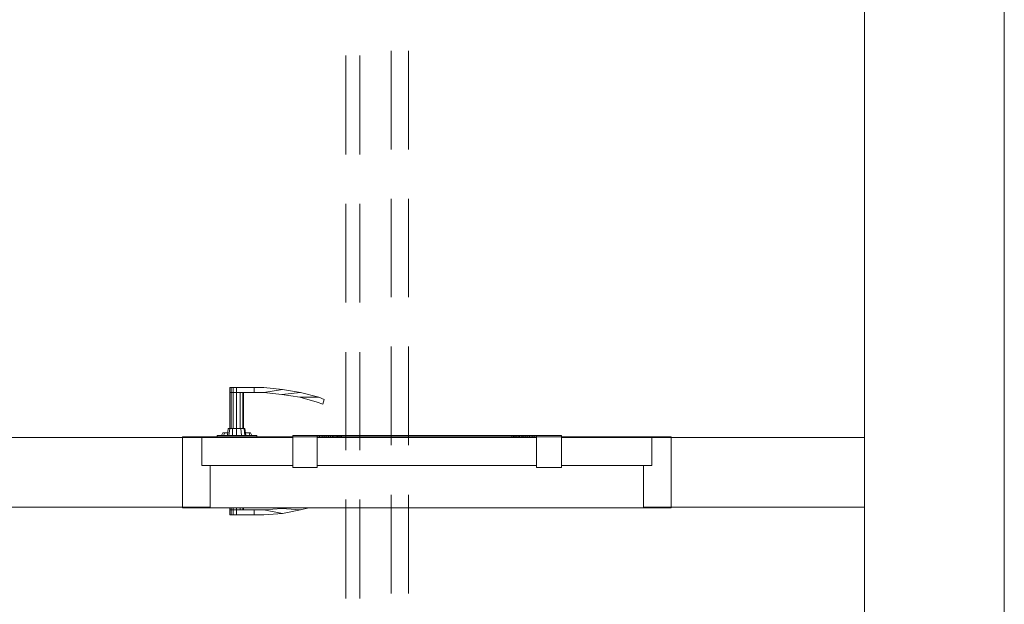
# Model space of a CAD drawing. Header units: millimetres. Extents: x 352 to 350573, y -22 to 37733.
# Tile 47 of 214: x 26233 to 29049, y 17573 to 19244. Entities that reach past the tile are written whole.
import ezdxf

# ---------------------------------------------------------------- set-up
doc = ezdxf.new("R2010")
doc.units = ezdxf.units.MM
for name, color, linetype, true_color in [('PDF$_83$-$Floor$Plan$-$В_Этаж$00_Сводный$A-DETL-MBND', 7, 'Continuous', 0xdd3700), ('PDF$_83$-$Floor$Plan$-$В_Этаж$00_Сводный-83$new-ifc-RVT-1-В_Этаж$00_Сводный$A-DOOR', 7, 'Continuous', 0xdcdcdc), ('PDF$_83$-$Floor$Plan$-$В_Этаж$00_Сводный-83$new-ifc-RVT-1-В_Этаж$00_Сводный$A-GENM', 7, 'Continuous', 0xdd6e6e), ('PDF$_83$-$Floor$Plan$-$В_Этаж$00_Сводный-83$new-ifc-RVT-1-В_Этаж$00_Сводный$A-WALL', 7, 'Continuous', 0xbababa)]:
    doc.layers.add(name, color=color, linetype=linetype, true_color=true_color)

msp = doc.modelspace()

# ---------------------------------------------------------------- linework, layer by layer
at = {"layer": 'PDF$_83$-$Floor$Plan$-$В_Этаж$00_Сводный$A-DETL-MBND', "color": 150, "lineweight": 0, "true_color": 0x007fff}
for points in [[(27294.9, 19155.6), (27294.9, 18873.2)], [(27344.7, 18873.2), (27344.7, 19155.6)], [(27294.9, 18732), (27294.9, 18451.5)], [(27344.7, 18451.5), (27344.7, 18732)], [(27294.9, 18310.3), (27294.9, 18027.8)], [(27344.7, 18027.8), (27344.7, 18310.3)], [(27294.9, 17886.6), (27294.9, 17604.1)], [(27344.7, 17604.1), (27344.7, 17886.6)]]:
    msp.add_lwpolyline(points, dxfattribs=at)
at = {"layer": 'PDF$_83$-$Floor$Plan$-$В_Этаж$00_Сводный$A-DETL-MBND', "color": 220, "lineweight": 0, "true_color": 0xff00bf}
for points in [[(27165.6, 19141.7), (27165.6, 18859.3)], [(27205.4, 18859.3), (27205.4, 19141.7)], [(27165.6, 18718), (27165.6, 18435.6)], [(27205.4, 18435.6), (27205.4, 18718)], [(27165.6, 18294.3), (27165.6, 18013.9)], [(27205.4, 18013.9), (27205.4, 18294.3)], [(27165.6, 17872.6), (27165.6, 17590.2)], [(27205.4, 17590.2), (27205.4, 17872.6)]]:
    msp.add_lwpolyline(points, dxfattribs=at)
at = {"layer": 'PDF$_83$-$Floor$Plan$-$В_Этаж$00_Сводный-83$new-ifc-RVT-1-В_Этаж$00_Сводный$A-DOOR', "lineweight": 0}
for points in [[(26827.5, 18055.6), (26829.5, 18075.5), (26833.4, 18075.5), (26833.4, 18179), (26837.4, 18179), (26843.4, 18179), (26843.4, 18192.9)], [(26853.3, 18179), (26903.1, 18179), (26903.1, 18192.9), (26853.3, 18192.9), (26853.3, 18179), (26843.4, 18179), (26837.4, 18179), (26837.4, 18075.5)], [(26837.4, 18192.9), (26843.4, 18192.9), (26853.3, 18192.9)], [(26843.4, 18075.5), (26843.4, 18179), (26853.3, 18179), (26853.3, 18075.5), (26865.3, 18075.5), (26875.2, 18075.5), (26877.2, 18055.6)], [(26863.3, 18075.5), (26863.3, 18179)], [(26871.2, 18075.5), (26871.2, 18179)], [(26873.2, 18179), (26873.2, 18075.5)], [(27088.1, 18165), (27104, 18159.1), (27100, 18145.2), (27084.1, 18151.1), (27034.3, 18165), (26982.6, 18173), (26930.9, 18179)], [(26982.6, 18173), (27036.3, 18179), (26984.6, 18186.9)], [(27036.3, 18179), (27088.1, 18165), (27034.3, 18165)], [(26911, 18051.7), (26911, 18055.6), (26797.6, 18055.6), (26797.6, 18051.7)], [(26809.6, 18055.6), (26813.5, 18063.6), (26819.5, 18063.6), (26829.5, 18063.6)], [(26815.5, 18055.6), (26819.5, 18063.6)], [(26831.4, 18055.6), (26833.4, 18075.5), (26841.4, 18075.5), (26853.3, 18075.5), (26853.3, 18055.6)], [(26841.4, 18055.6), (26841.4, 18075.5)], [(26867.3, 18055.6), (26865.3, 18075.5)], [(26875.2, 18075.5), (26877.2, 18075.5), (26879.2, 18055.6)], [(26879.2, 18063.6), (26889.1, 18063.6), (26893.1, 18063.6), (26897.1, 18055.6)], [(26889.1, 18063.6), (26891.1, 18055.6)], [(27084.1, 18055.6), (27090, 18055.6), (27098, 18055.6), (27104, 18055.6), (27109.9, 18055.6), (27115.9, 18055.6), (27121.9, 18055.6), (27127.8, 18055.6), (27131.8, 18055.6), (27137.8, 18055.6), (27141.8, 18055.6), (27145.7, 18055.6), (27149.7, 18055.6), (27153.7, 18055.6), (27398.4, 18055.6), (27641, 18055.6), (27645, 18055.6), (27649, 18055.6), (27653, 18055.6), (27658.9, 18055.6), (27662.9, 18055.6), (27668.9, 18055.6), (27672.9, 18055.6), (27678.8, 18055.6), (27684.8, 18055.6), (27690.8, 18055.6), (27698.7, 18055.6), (27704.7, 18055.6), (27710.7, 18055.6)], [(27090, 18055.6), (27090, 18051.7)], [(27098, 18055.6), (27098, 18051.7)], [(27104, 18055.6), (27104, 18051.7)], [(27109.9, 18055.6), (27109.9, 18051.7)], [(27115.9, 18055.6), (27115.9, 18051.7)], [(27121.9, 18055.6), (27121.9, 18051.7)], [(27127.8, 18055.6), (27127.8, 18051.7)], [(27131.8, 18055.6), (27131.8, 18051.7)], [(27137.8, 18055.6), (27137.8, 18051.7)], [(27141.8, 18055.6), (27141.8, 18051.7)], [(27145.7, 18055.6), (27145.7, 18051.7)], [(27149.7, 18055.6), (27149.7, 18051.7)], [(27153.7, 18055.6), (27153.7, 18051.7)], [(27641, 18055.6), (27641, 18051.7)], [(27645, 18055.6), (27645, 18051.7)], [(27649, 18055.6), (27649, 18051.7)], [(27653, 18055.6), (27653, 18051.7)], [(27658.9, 18055.6), (27658.9, 18051.7)], [(27662.9, 18055.6), (27662.9, 18051.7)], [(27668.9, 18055.6), (27668.9, 18051.7)], [(27672.9, 18055.6), (27672.9, 18051.7)], [(27678.8, 18055.6), (27678.8, 18051.7)], [(27684.8, 18055.6), (27684.8, 18051.7)], [(27690.8, 18055.6), (27690.8, 18051.7)], [(27698.7, 18055.6), (27698.7, 18051.7)], [(27704.7, 18055.6), (27704.7, 18051.7)], [(27060.2, 17848.8), (27036.3, 17842.8), (26984.6, 17832.9), (26930.9, 17842.8), (26903.1, 17842.8), (26903.1, 17828.9), (26853.3, 17828.9), (26843.4, 17828.9), (26837.4, 17828.9), (26833.4, 17828.9), (26833.4, 17842.8), (26837.4, 17842.8), (26837.4, 17848.8)], [(26833.4, 17848.8), (26833.4, 17842.8), (26837.4, 17842.8), (26843.4, 17842.8), (26853.3, 17842.8), (26903.1, 17842.8), (26903.1, 17828.9), (26930.9, 17828.9), (26984.6, 17832.9)], [(26853.3, 17842.8), (26843.4, 17842.8), (26837.4, 17842.8), (26837.4, 17828.9)], [(26843.4, 17848.8), (26843.4, 17842.8), (26843.4, 17828.9)], [(26853.3, 17848.8), (26853.3, 17842.8), (26853.3, 17828.9)], [(26863.3, 17842.8), (26863.3, 17848.8)], [(26871.2, 17842.8), (26871.2, 17848.8)], [(26873.2, 17848.8), (26873.2, 17842.8)], [(27036.3, 17842.8), (26982.6, 17846.8), (26930.9, 17842.8)], [(26982.6, 17846.8), (26990.6, 17848.8)]]:
    msp.add_lwpolyline(points, dxfattribs=at)
for points in [[(26833.4, 18179), (26833.4, 18192.9), (26837.4, 18192.9), (26837.4, 18179)], [(26903.1, 18179), (26930.9, 18179), (26984.6, 18186.9), (26930.9, 18192.9), (26903.1, 18192.9)]]:
    msp.add_lwpolyline(points, close=True, dxfattribs=at)
at = {"layer": 'PDF$_83$-$Floor$Plan$-$В_Этаж$00_Сводный-83$new-ifc-RVT-1-В_Этаж$00_Сводный$A-DOOR', "color": 53, "lineweight": 0, "true_color": 0xdddd6e}
for points in [[(27014.5, 17964.1), (27084.1, 17964.1), (27084.1, 18055.6), (27014.5, 18055.6)], [(27782.3, 17964.1), (27782.3, 18055.6), (27710.7, 18055.6), (27710.7, 17964.1)], [(26777.7, 17850.8), (26777.7, 17970.1), (26753.9, 17970.1), (26753.9, 18049.7), (26698.2, 18049.7), (26698.2, 17850.8)], [(26753.9, 17970.1), (27014.5, 17970.1), (27014.5, 18049.7), (26753.9, 18049.7)], [(27084.1, 17970.1), (27710.7, 17970.1), (27710.7, 18049.7), (27084.1, 18049.7)], [(28040.9, 17970.1), (28040.9, 18049.7), (27782.3, 18049.7), (27782.3, 17970.1)], [(28040.9, 17970.1), (28017, 17970.1), (28017, 17850.8), (28096.6, 17850.8), (28096.6, 18049.7), (28040.9, 18049.7)]]:
    msp.add_lwpolyline(points, close=True, dxfattribs=at)
at = {"layer": 'PDF$_83$-$Floor$Plan$-$В_Этаж$00_Сводный-83$new-ifc-RVT-1-В_Этаж$00_Сводный$A-GENM', "lineweight": 0}
msp.add_lwpolyline([(26698.2, 17848.8), (28096.6, 17848.8), (28096.6, 18051.7), (26698.2, 18051.7)], close=True, dxfattribs=at)
at = {"layer": 'PDF$_83$-$Floor$Plan$-$В_Этаж$00_Сводный-83$new-ifc-RVT-1-В_Этаж$00_Сводный$A-WALL', "lineweight": 0}
for points in [[(28649.5, 20649.5), (28649.5, 13050.9), (29049.4, 13050.9), (29049.4, 20649.5)], [(28649.5, 18049.7), (28096.6, 18049.7), (28096.6, 17850.8), (28649.5, 17850.8)]]:
    msp.add_lwpolyline(points, close=True, dxfattribs=at)
msp.add_lwpolyline([(22057.5, 18049.7), (22051.5, 18049.7), (22051.5, 17850.8), (26698.2, 17850.8), (26698.2, 18049.7), (23652.8, 18049.7)], dxfattribs=at)

doc.saveas('drawing.dxf')
